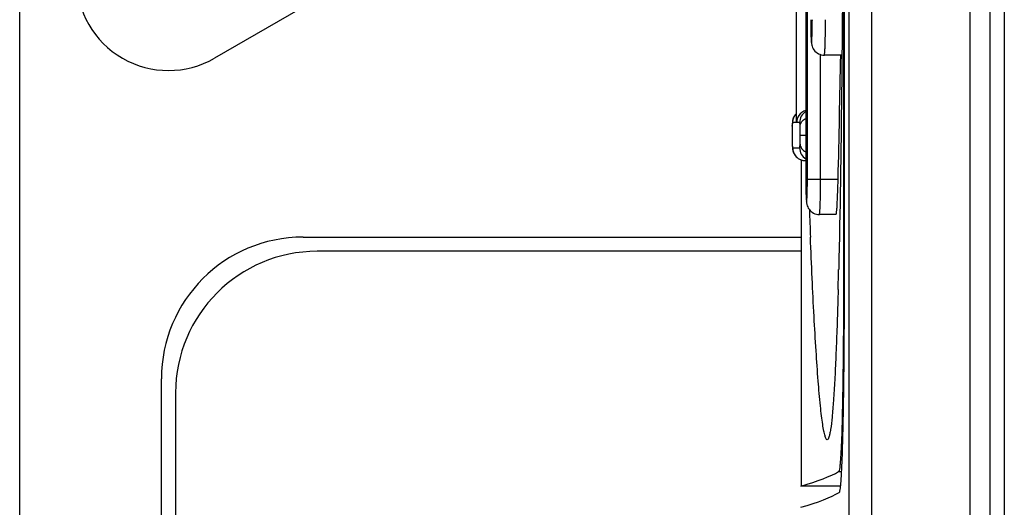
# Model space of a CAD drawing. Header units: millimetres. Extents: x 0 to 1800, y 0 to 1800.
# Tile 16 of 37: x 654 to 668, y 1225 to 1232. Entities that reach past the tile are written whole.
import ezdxf

# ---------------------------------------------------------------- set-up
doc = ezdxf.new("R2010")
doc.units = ezdxf.units.MM
doc.header["$LTSCALE"] = 117.333333
doc.layers.add('00_COMPONENTS', color=7, linetype='CONTINUOUS')

msp = doc.modelspace()

# ---------------------------------------------------------------- linework, layer by layer
at = {"layer": '00_COMPONENTS', "color": 7, "linetype": 'CONTINUOUS', "true_color": 0x007fff}
for p, q in [((665.488, 1309.597), (665.488, 1196.566)), ((667.483, 1196.881), (667.483, 1309.281)), ((665.413, 1245.039), (665.413, 1227.924)), ((665.426, 1227.862), (665.426, 1245.101)), ((664.881, 1243.481), (664.881, 1229.481)), ((664.743, 1232.18), (664.743, 1230.285)), ((665.391, 1231.231), (665.142, 1231.231)), ((664.732, 1230.388), (664.722, 1230.373)), ((664.743, 1230.401), (664.732, 1230.388)), ((664.69, 1230.26), (664.689, 1230.248)), ((664.689, 1230.248), (664.689, 1230.235)), ((664.693, 1230.289), (664.69, 1230.26)), ((664.694, 1230.299), (664.693, 1230.289)), ((664.696, 1230.308), (664.694, 1230.299)), ((664.699, 1230.319), (664.696, 1230.308)), ((664.702, 1230.331), (664.699, 1230.319)), ((664.707, 1230.345), (664.702, 1230.331)), ((664.714, 1230.359), (664.707, 1230.345)), ((664.722, 1230.373), (664.714, 1230.359)), ((664.743, 1230.285), (664.744, 1230.278)), ((664.688, 1230.205), (664.687, 1230.166)), ((664.687, 1230.166), (664.687, 1230.103)), ((664.687, 1230.103), (664.687, 1230.021)), ((664.689, 1230.235), (664.688, 1230.205)), ((664.687, 1230.021), (664.688, 1229.974)), ((664.688, 1229.974), (664.689, 1229.968)), ((664.689, 1229.968), (664.689, 1229.955)), ((664.689, 1229.955), (664.692, 1229.919)), ((664.692, 1229.919), (664.695, 1229.899)), ((664.695, 1229.899), (664.697, 1229.89)), ((664.697, 1229.89), (664.699, 1229.879)), ((664.699, 1229.879), (664.703, 1229.866)), ((664.703, 1229.866), (664.709, 1229.852)), ((664.709, 1229.852), (664.715, 1229.838)), ((664.715, 1229.838), (664.724, 1229.824)), ((664.724, 1229.824), (664.734, 1229.81)), ((664.734, 1229.81), (664.746, 1229.796)), ((664.746, 1229.796), (664.759, 1229.784)), ((664.759, 1229.784), (664.773, 1229.773)), ((664.773, 1229.773), (664.79, 1229.763)), ((664.79, 1229.763), (664.808, 1229.755)), ((664.808, 1229.755), (664.827, 1229.748)), ((664.813, 1229.753), (664.813, 1225.146)), ((664.827, 1229.748), (664.847, 1229.744)), ((664.847, 1229.744), (664.869, 1229.741)), ((664.869, 1229.741), (664.876, 1229.741)), ((665.309, 1228.981), (665.072, 1228.981)), ((665.337, 1227.92), (665.333, 1227.763)), ((665.372, 1225.146), (664.813, 1225.146))]:
    msp.add_line(p, q, dxfattribs=at)
at = {"layer": '00_COMPONENTS', "color": 9, "linetype": 'CONTINUOUS'}
for p, q in [((665.808, 1309.587), (665.808, 1196.575)), ((667.202, 1196.881), (667.202, 1309.281)), ((653.782, 1196.779), (653.782, 1248.207)), ((664.903, 1229.481), (664.903, 1243.481)), ((664.751, 1230.278), (664.751, 1232.186)), ((665.089, 1229.481), (665.089, 1231.239)), ((664.744, 1230.278), (664.696, 1230.278)), ((664.744, 1230.285), (664.744, 1230.278)), ((664.793, 1230.278), (664.751, 1230.278)), ((664.688, 1230.228), (664.689, 1230.235)), ((664.802, 1230.103), (664.881, 1230.103)), ((664.689, 1229.974), (664.689, 1229.968)), ((664.695, 1229.921), (664.696, 1229.921)), ((664.696, 1229.921), (664.793, 1229.921)), ((664.903, 1229.481), (665.337, 1229.481)), ((665.413, 1228.051), (665.426, 1228.051)), ((665.345, 1225.351), (665.387, 1225.351))]:
    msp.add_line(p, q, dxfattribs=at)
at = {"layer": '00_COMPONENTS', "color": 7, "linetype": 'CONTINUOUS', "true_color": 0x474747}
for p, q in [((667.683, 1309.131), (667.683, 1197.031)), ((663.733, 1235.345), (656.533, 1231.189)), ((657.783, 1228.661), (664.813, 1228.661)), ((664.813, 1228.461), (657.983, 1228.461)), ((655.783, 1192.161), (655.783, 1226.661)), ((655.983, 1226.461), (655.983, 1192.361))]:
    msp.add_line(p, q, dxfattribs=at)
for centre, radius, start, end in [((655.883, 1232.314), 1.3, 120, 300), ((657.783, 1226.661), 2, 90, 180), ((657.983, 1226.461), 2, 90, 180)]:
    msp.add_arc(centre, radius, start, end, dxfattribs=at)
at = {"layer": '00_COMPONENTS', "color": 7, "linetype": 'CONTINUOUS', "true_color": 0x007fff}
for centre, radius, start, end in [((674.179, 1231.731), 9.228, 179.9992, 180.3401), ((364.967, 1236.481), 300.452, 358.665, 358.99889), ((674.109, 1229.481), 9.228, 179.9992, 180.3401), ((776.071, 1233.08), 111.213, 182.07721, 182.27732), ((564.501, 1230.654), 100.873, 358.44704, 358.60721)]:
    msp.add_arc(centre, radius, start, end, dxfattribs=at)
at = {"layer": '00_COMPONENTS', "color": 9, "linetype": 'CONTINUOUS'}
for centre, radius, start, end in [((664.973, 1230.278), 0.18, 120.9017, 180.005), ((666.965, 1230.147), 2.278, 178.3083, 179.1622), ((670.011, 1230.098), 5.324, 179.9424, 180.7242), ((665.517, 1230.196), 0.83, 177.6316, 177.7758), ((666.25, 1230.168), 1.562, 177.7857, 178.2752), ((664.876, 1229.921), 0.18, 179.9954, 254.7739), ((664.973, 1229.921), 0.18, 179.995, 239.0983), ((664.876, 1229.923), 0.182, 254.7954, 261.7587), ((664.876, 1229.922), 0.181, 261.7597, 264.7188), ((664.876, 1229.919), 0.178, 264.7111, 269.9872)]:
    msp.add_arc(centre, radius, start, end, dxfattribs=at)
at = {"layer": '00_COMPONENTS', "color": 7, "linetype": 'CONTINUOUS', "true_color": 0x007fff}
for centre, major_axis, end_param in [((294.186, 1225.542), (371.319, 0), -0.029417), ((294.092, 1225.242), (371.413, 0), -0.028602)]:
    msp.add_ellipse(centre, major_axis=major_axis, ratio=0.017455, start_param=-0.061087, end_param=end_param, dxfattribs=at)
for points, knots in [([(665.407, 1233.481), (665.402, 1232.552), (665.39, 1230.793), (665.365, 1229.033), (665.345, 1228.202)], [0, 0, 0, 0, 0.527709, 1, 1, 1, 1]), ([(664.951, 1231.676), (664.951, 1231.626), (664.952, 1231.555), (664.955, 1231.469), (664.958, 1231.418), (664.964, 1231.363), (664.993, 1231.299), (665.057, 1231.245), (665.114, 1231.231), (665.142, 1231.231)], [0, 0, 0, 0, 0.279515, 0.388683, 0.47301, 0.555348, 0.694903, 0.847015, 1, 1, 1, 1]), ([(664.881, 1230.449), (664.842, 1230.437), (664.777, 1230.388), (664.753, 1230.313), (664.751, 1230.278)], [0, 0, 0, 0, 0.540699, 1, 1, 1, 1]), ([(664.881, 1229.426), (664.881, 1229.376), (664.882, 1229.305), (664.885, 1229.219), (664.888, 1229.168), (664.895, 1229.113), (664.923, 1229.049), (664.988, 1228.995), (665.044, 1228.981), (665.072, 1228.981)], [0, 0, 0, 0, 0.279515, 0.388683, 0.47301, 0.555348, 0.694903, 0.847015, 1, 1, 1, 1]), ([(665.309, 1228.981), (665.31, 1228.981), (665.311, 1228.986), (665.313, 1228.992), (665.315, 1229.005), (665.317, 1229.029), (665.321, 1229.071), (665.324, 1229.132), (665.328, 1229.207), (665.333, 1229.325), (665.335, 1229.418), (665.337, 1229.481)], [0, 0, 0, 0, 0.005887, 0.020675, 0.044731, 0.077922, 0.170379, 0.294609, 0.445884, 0.618336, 1, 1, 1, 1]), ([(665.183, 1225.8), (665.177, 1225.799), (665.161, 1225.821), (665.15, 1225.861), (665.133, 1225.931), (665.118, 1226.024), (665.102, 1226.144), (665.08, 1226.348), (665.053, 1226.654), (665.024, 1227.075), (664.996, 1227.559), (664.969, 1228.094), (664.954, 1228.467), (664.946, 1228.661)], [0, 0, 0, 0, 0.007051, 0.022271, 0.046581, 0.079839, 0.121697, 0.171674, 0.293812, 0.441764, 0.611225, 0.798382, 1, 1, 1, 1]), ([(665.413, 1227.924), (665.413, 1227.756), (665.412, 1227.428), (665.408, 1226.954), (665.403, 1226.518), (665.396, 1226.186), (665.39, 1225.951), (665.385, 1225.802), (665.379, 1225.673), (665.373, 1225.565), (665.367, 1225.479), (665.36, 1225.415), (665.355, 1225.376), (665.349, 1225.358), (665.346, 1225.352), (665.345, 1225.351)], [0, 0, 0, 0, 0.19514, 0.38161, 0.552849, 0.702811, 0.768125, 0.826209, 0.87655, 0.918712, 0.952333, 0.977134, 0.992955, 0.997518, 1, 1, 1, 1]), ([(665.333, 1227.763), (665.329, 1227.626), (665.321, 1227.363), (665.306, 1226.989), (665.291, 1226.655), (665.273, 1226.369), (665.255, 1226.138), (665.237, 1225.981), (665.221, 1225.888), (665.209, 1225.842), (665.2, 1225.814), (665.189, 1225.8), (665.183, 1225.8)], [0, 0, 0, 0, 0.208164, 0.398643, 0.568465, 0.71442, 0.833156, 0.921486, 0.953441, 0.97696, 0.992119, 1, 1, 1, 1]), ([(665.354, 1225.056), (665.359, 1225.06), (665.363, 1225.084), (665.371, 1225.125), (665.377, 1225.196), (665.387, 1225.335), (665.397, 1225.568), (665.407, 1225.91), (665.415, 1226.326), (665.423, 1226.985), (665.426, 1227.503), (665.426, 1227.862)], [0, 0, 0, 0, 0.006939, 0.022693, 0.0474, 0.080886, 0.173066, 0.29613, 0.44586, 0.617105, 1, 1, 1, 1])]:
    msp.add_open_spline(points, degree=3, knots=knots, dxfattribs=at)
at = {"layer": '00_COMPONENTS', "color": 9, "linetype": 'CONTINUOUS'}
for points, knots in [([(664.951, 1231.731), (664.951, 1231.691), (664.952, 1231.609), (664.952, 1231.524), (664.962, 1231.358), (664.971, 1231.524), (664.972, 1231.609), (664.973, 1231.691), (664.973, 1231.731)], [0, 0, 0, 0, 0.191137, 0.353199, 0.5, 0.646802, 0.808864, 1, 1, 1, 1]), ([(665.142, 1231.231), (665.143, 1231.231), (665.144, 1231.236), (665.145, 1231.242), (665.147, 1231.255), (665.149, 1231.279), (665.152, 1231.321), (665.154, 1231.382), (665.156, 1231.457), (665.159, 1231.575), (665.159, 1231.668), (665.159, 1231.731)], [0, 0, 0, 0, 0.005902, 0.020657, 0.044673, 0.077825, 0.170213, 0.294401, 0.445668, 0.618152, 1, 1, 1, 1]), ([(664.696, 1230.278), (664.693, 1230.278), (664.691, 1230.255), (664.689, 1230.243), (664.689, 1230.23)], [0, 0, 0, 0, 0.191891, 1, 1, 1, 1]), ([(664.8, 1230.228), (664.8, 1230.242), (664.799, 1230.259), (664.796, 1230.275), (664.794, 1230.278), (664.793, 1230.278)], [0, 0, 0, 0, 0.808205, 0.947255, 1, 1, 1, 1]), ([(664.8, 1230.228), (664.801, 1230.25), (664.819, 1230.297), (664.858, 1230.326), (664.881, 1230.338)], [0, 0, 0, 0, 0.466656, 1, 1, 1, 1]), ([(664.687, 1230.181), (664.687, 1230.174), (664.687, 1230.149), (664.687, 1230.123), (664.687, 1230.103)], [0, 0, 0, 0, 0.240683, 1, 1, 1, 1]), ([(664.802, 1230.103), (664.802, 1230.115), (664.802, 1230.156), (664.801, 1230.198), (664.8, 1230.228)], [0, 0, 0, 0, 0.276794, 1, 1, 1, 1]), ([(664.8, 1229.974), (664.801, 1229.983), (664.802, 1230.026), (664.802, 1230.069), (664.802, 1230.103)], [0, 0, 0, 0, 0.208706, 1, 1, 1, 1]), ([(664.687, 1230.031), (664.687, 1230.026), (664.688, 1230.007), (664.688, 1229.988), (664.689, 1229.974)], [0, 0, 0, 0, 0.278749, 1, 1, 1, 1]), ([(664.689, 1229.974), (664.689, 1229.971), (664.689, 1229.96), (664.69, 1229.949), (664.691, 1229.941)], [0, 0, 0, 0, 0.321022, 1, 1, 1, 1]), ([(664.793, 1229.921), (664.794, 1229.921), (664.796, 1229.925), (664.797, 1229.933), (664.799, 1229.951), (664.8, 1229.965), (664.8, 1229.974)], [0, 0, 0, 0, 0.052197, 0.193783, 0.479194, 1, 1, 1, 1]), ([(664.8, 1229.974), (664.801, 1229.953), (664.819, 1229.906), (664.858, 1229.878), (664.881, 1229.866)], [0, 0, 0, 0, 0.464632, 1, 1, 1, 1]), ([(664.691, 1229.941), (664.691, 1229.936), (664.692, 1229.93), (664.694, 1229.922), (664.695, 1229.921)], [0, 0, 0, 0, 0.747167, 1, 1, 1, 1]), ([(664.881, 1229.481), (664.881, 1229.441), (664.882, 1229.359), (664.882, 1229.274), (664.892, 1229.108), (664.902, 1229.274), (664.902, 1229.359), (664.903, 1229.441), (664.903, 1229.481)], [0, 0, 0, 0, 0.191137, 0.353199, 0.5, 0.646802, 0.808864, 1, 1, 1, 1]), ([(665.072, 1228.981), (665.073, 1228.981), (665.074, 1228.986), (665.076, 1228.992), (665.077, 1229.005), (665.08, 1229.029), (665.082, 1229.071), (665.085, 1229.132), (665.087, 1229.207), (665.089, 1229.325), (665.089, 1229.418), (665.089, 1229.481)], [0, 0, 0, 0, 0.005902, 0.020657, 0.044673, 0.077825, 0.170213, 0.294401, 0.445668, 0.618152, 1, 1, 1, 1])]:
    msp.add_open_spline(points, degree=3, knots=knots, dxfattribs=at)
for points in [[(664.709, 1230.347), (664.717, 1230.367), (664.729, 1230.385), (664.743, 1230.4)], [(664.696, 1230.278), (664.696, 1230.302), (664.701, 1230.326), (664.709, 1230.347)]]:
    msp.add_open_spline(points, degree=3, dxfattribs=at)

doc.saveas('drawing.dxf')
